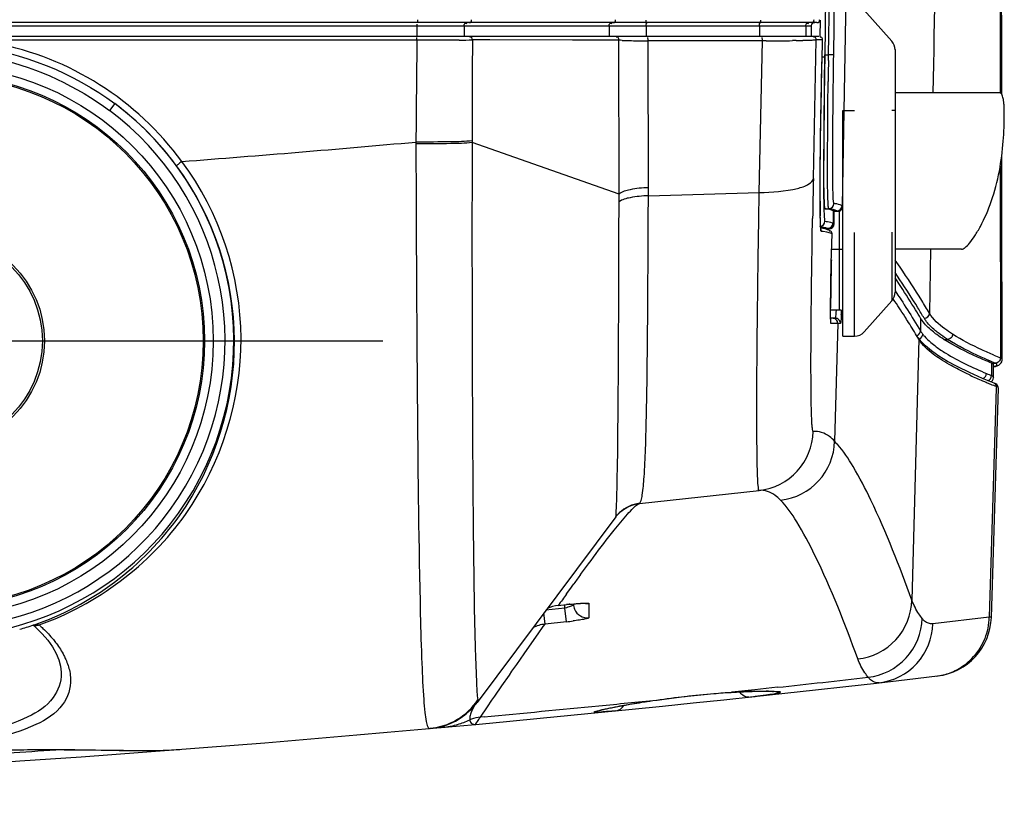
# Model space of a CAD drawing. Header units: millimetres. Extents: x 0 to 1660, y 0 to 1166.
# Tile 32 of 94: x 357 to 414, y 892 to 938. Entities that reach past the tile are written whole.
import ezdxf

# ---------------------------------------------------------------- set-up
doc = ezdxf.new("R2010")
doc.units = ezdxf.units.MM
doc.header["$LTSCALE"] = 65.395
doc.linetypes.add('CENTER', pattern=[0.6, 0.375, -0.075, 0.075, -0.075])
doc.layers.get('0').update_dxf_attribs({"linetype": 'CONTINUOUS'})
doc.layers.add('SUPERFICI', color=7, linetype='CONTINUOUS')

msp = doc.modelspace()

# ---------------------------------------------------------------- linework, layer by layer
at = {"color": 9, "linetype": 'Continuous'}
for p, q in [((407.134, 936.384), (405.547, 938.169)), ((354.317, 937.256), (378.861, 937.256)), ((378.861, 937.256), (379.816, 937.256)), ((379.816, 937.256), (379.816, 936.656)), ((379.816, 937.256), (402.511, 937.256)), ((382.533, 937.256), (382.533, 936.656)), ((390.869, 937.256), (390.869, 936.656)), ((393.012, 937.256), (393.012, 936.656)), ((399.529, 937.256), (399.529, 936.656)), ((402.189, 937.256), (402.189, 936.656)), ((402.511, 937.256), (402.511, 937.257)), ((381.09, 936.449), (354.323, 936.449)), ((381.598, 936.449), (381.09, 936.449)), ((381.932, 936.45), (381.598, 936.449)), ((382.252, 936.45), (381.932, 936.45)), ((384.008, 936.451), (383.009, 936.452)), ((388.765, 936.443), (384.008, 936.451)), ((389.67, 936.442), (388.765, 936.443)), ((391.434, 936.44), (389.67, 936.442)), ((391.445, 927.597), (391.434, 936.44)), ((393.132, 927.961), (393.112, 936.405)), ((399.694, 936.405), (393.112, 936.405)), ((399.511, 927.678), (399.694, 936.405)), ((399.902, 936.405), (399.694, 936.405)), ((401.632, 936.415), (401.422, 936.413)), ((402.625, 928.487), (402.792, 936.451)), ((403.146, 936.451), (402.792, 936.451)), ((403.145, 936.187), (403.145, 936.188)), ((403.124, 935.282), (403.124, 935.283)), ((362.439, 932.793), (362.14, 932.392)), ((404.323, 932.392), (404.986, 932.392)), ((379.761, 930.586), (379.761, 930.478)), ((382.992, 930.658), (382.992, 930.561)), ((391.445, 927.597), (382.992, 930.561)), ((393.133, 927.496), (399.511, 927.678)), ((403.98, 926.63), (403.973, 926.633)), ((404.034, 926.605), (403.98, 926.63)), ((404.123, 920.926), (404.123, 926.605)), ((402.56, 925.092), (402.58, 926.197)), ((403.191, 925.437), (403.083, 925.447)), ((403.514, 925.595), (403.521, 925.591)), ((403.809, 925.889), (403.816, 925.886)), ((403.4, 925.399), (403.191, 925.437)), ((403.601, 925.34), (403.4, 925.399)), ((403.697, 925.303), (403.601, 925.34)), ((403.697, 925.303), (403.697, 925.303)), ((404.986, 919.421), (404.986, 925.392)), ((407.134, 925.402), (407.134, 921.458)), ((404.123, 924.409), (403.674, 924.409)), ((403.659, 923.816), (403.659, 923.816)), ((407.61, 923.39), (407.323, 923.799)), ((407.598, 922.671), (407.323, 923.076)), ((407.237, 921.54), (407.211, 921.578)), ((407.322, 922.037), (407.429, 921.878)), ((408.406, 920.35), (408.781, 919.734)), ((404.18, 920.148), (403.637, 920.148)), ((404.025, 920.148), (403.848, 913.388)), ((408.687, 919.252), (408.294, 904.242)), ((408.687, 919.252), (408.63, 919.346)), ((413.147, 916.442), (412.744, 903.267)), ((413.15, 916.531), (413.147, 916.442)), ((391.385, 914.158), (391.39, 914.706)), ((403.981, 913.245), (403.848, 913.388)), ((404.007, 913.215), (403.981, 913.245)), ((388.331, 903.787), (388.328, 903.985)), ((388.415, 903.994), (388.415, 903.993)), ((389.716, 904.06), (389.716, 903.236)), ((387.187, 902.871), (387.115, 903.52)), ((388.331, 903.787), (387.241, 903.666)), ((388.418, 903.007), (388.331, 903.787)), ((357.763, 902.814), (357.757, 902.812)), ((387.085, 902.727), (387.187, 902.871)), ((388.418, 903.007), (387.187, 902.871)), ((412.744, 903.267), (409.496, 902.889)), ((386.429, 901.796), (386.793, 902.313)), ((386.793, 902.313), (387.085, 902.727)), ((385.981, 901.157), (386.429, 901.796)), ((385.562, 900.556), (385.981, 901.157)), ((385.285, 900.159), (385.562, 900.556)), ((385.136, 899.945), (385.285, 900.159)), ((384.711, 899.333), (385.136, 899.945)), ((384.292, 898.728), (384.711, 899.333)), ((397.94, 898.957), (397.892, 898.949)), ((399.251, 899.097), (397.94, 898.957)), ((400.56, 899.238), (399.251, 899.097)), ((383.877, 898.126), (384.135, 898.5)), ((384.135, 898.5), (384.292, 898.728)), ((393.604, 898.508), (393.635, 898.508)), ((383.467, 897.53), (383.877, 898.126)), ((383.683, 897.55), (383.467, 897.53))]:
    msp.add_line(p, q, dxfattribs=at)
at = {"color": 7, "linetype": 'Continuous'}
for p, q in [((402.827, 937.456), (327.176, 937.456)), ((402.512, 936.656), (402.511, 937.257)), ((402.946, 936.656), (327.185, 936.656)), ((403.114, 934.877), (403.145, 936.188)), ((407.323, 935.911), (407.323, 921.956)), ((403.098, 934.16), (403.114, 934.877)), ((403.083, 933.462), (403.098, 934.16)), ((403.07, 932.787), (403.083, 933.462)), ((413.318, 933.42), (407.323, 933.42)), ((403.058, 932.136), (403.07, 932.787)), ((404.323, 919.421), (404.323, 932.392)), ((403.048, 931.512), (403.058, 932.136)), ((403.038, 930.915), (403.048, 931.512)), ((403.031, 930.348), (403.038, 930.915)), ((403.024, 929.811), (403.031, 930.348)), ((403.019, 929.306), (403.024, 929.811)), ((403.015, 928.833), (403.019, 929.306)), ((403.011, 928.085), (403.012, 928.393)), ((403.012, 928.393), (403.015, 928.833)), ((403.011, 927.796), (403.011, 928.085)), ((403.011, 927.525), (403.011, 927.796)), ((403.011, 927.272), (403.011, 927.525)), ((403.012, 927.114), (403.011, 927.272)), ((403.014, 926.892), (403.012, 927.114)), ((403.016, 926.688), (403.014, 926.892)), ((403.018, 926.501), (403.016, 926.688)), ((403.774, 926.63), (403.767, 926.633)), ((403.816, 925.886), (403.829, 926.605)), ((403.829, 926.605), (404.034, 926.605)), ((403.021, 926.332), (403.018, 926.501)), ((403.025, 926.181), (403.021, 926.332)), ((403.028, 926.047), (403.025, 926.181)), ((403.031, 925.968), (403.028, 926.047)), ((403.034, 925.896), (403.031, 925.968)), ((403.037, 925.832), (403.034, 925.896)), ((403.04, 925.774), (403.037, 925.832)), ((403.043, 925.723), (403.04, 925.774)), ((403.044, 925.699), (403.043, 925.723)), ((403.046, 925.678), (403.044, 925.699)), ((403.047, 925.657), (403.046, 925.678)), ((403.049, 925.638), (403.047, 925.657)), ((403.05, 925.621), (403.049, 925.638)), ((403.114, 925.626), (403.049, 925.636)), ((403.052, 925.605), (403.05, 925.621)), ((403.053, 925.59), (403.052, 925.605)), ((403.055, 925.577), (403.053, 925.59)), ((403.056, 925.565), (403.055, 925.577)), ((403.058, 925.555), (403.056, 925.565)), ((403.059, 925.546), (403.058, 925.555)), ((403.06, 925.539), (403.059, 925.546)), ((403.061, 925.533), (403.06, 925.539)), ((403.062, 925.53), (403.061, 925.533)), ((403.062, 925.529), (403.062, 925.53)), ((403.195, 925.61), (403.114, 925.626)), ((403.275, 925.591), (403.195, 925.61)), ((403.356, 925.569), (403.275, 925.591)), ((403.337, 925.588), (403.521, 925.591)), ((403.436, 925.544), (403.356, 925.569)), ((403.517, 925.515), (403.436, 925.544)), ((403.573, 925.493), (403.517, 925.515)), ((403.654, 923.625), (403.697, 925.303)), ((411.142, 924.42), (407.323, 924.42)), ((403.636, 922.82), (403.645, 923.213)), ((403.645, 923.213), (403.654, 923.625)), ((403.629, 922.45), (403.636, 922.82)), ((407.657, 922.272), (407.32, 922.778)), ((403.619, 921.79), (403.624, 922.106)), ((403.624, 922.106), (403.629, 922.45)), ((403.613, 921.127), (403.616, 921.502)), ((403.616, 921.502), (403.619, 921.79)), ((403.613, 920.915), (403.613, 921.127)), ((404.123, 920.926), (403.613, 920.926)), ((403.613, 920.732), (403.613, 920.915)), ((407.134, 921.458), (405.547, 919.672)), ((403.614, 920.615), (403.613, 920.732)), ((403.615, 920.513), (403.614, 920.615)), ((403.616, 920.453), (403.615, 920.513)), ((403.88, 920.456), (403.616, 920.456)), ((403.618, 920.401), (403.616, 920.453)), ((403.619, 920.355), (403.618, 920.401)), ((403.62, 920.316), (403.619, 920.355)), ((403.621, 920.298), (403.62, 920.316)), ((403.622, 920.283), (403.621, 920.298)), ((403.623, 920.269), (403.622, 920.283)), ((403.624, 920.256), (403.623, 920.269)), ((403.624, 920.246), (403.624, 920.256)), ((403.625, 920.237), (403.624, 920.246)), ((403.626, 920.23), (403.625, 920.237)), ((403.626, 920.226), (403.626, 920.23)), ((403.626, 920.224), (403.626, 920.226)), ((404.323, 919.421), (404.986, 919.421)), ((408.811, 919.144), (408.719, 919.274)), ((409.069, 918.869), (408.811, 919.144)), ((409.41, 918.581), (409.069, 918.869)), ((409.833, 918.282), (409.41, 918.581)), ((410.339, 917.973), (409.833, 918.282)), ((410.929, 917.655), (410.339, 917.973)), ((411.602, 917.329), (410.929, 917.655)), ((412.36, 916.995), (411.602, 917.329)), ((413.026, 916.722), (412.36, 916.995)), ((412.86, 903.26), (413.266, 916.438)), ((413.027, 916.722), (413.026, 916.722)), ((413.065, 916.705), (413.027, 916.722)), ((413.116, 916.679), (413.065, 916.705)), ((413.167, 916.643), (413.116, 916.679)), ((413.217, 916.591), (413.167, 916.643)), ((413.254, 916.519), (413.217, 916.591)), ((413.266, 916.438), (413.254, 916.519)), ((392.613, 909.798), (399.499, 910.558)), ((391.896, 909.577), (392.012, 909.634)), ((392.012, 909.634), (392.135, 909.684)), ((392.135, 909.684), (392.264, 909.727)), ((392.264, 909.727), (392.401, 909.763)), ((392.401, 909.763), (392.54, 909.788)), ((392.54, 909.788), (392.613, 909.798)), ((392.611, 909.797), (392.613, 909.798)), ((391.262, 909.041), (383.277, 898.366)), ((391.262, 909.041), (391.307, 909.099)), ((391.307, 909.099), (391.35, 909.15)), ((391.349, 909.149), (391.362, 909.164)), ((391.362, 909.164), (391.375, 909.178)), ((391.375, 909.178), (391.392, 909.196)), ((391.392, 909.196), (391.417, 909.221)), ((391.417, 909.221), (391.451, 909.255)), ((391.451, 909.255), (391.494, 909.295)), ((391.494, 909.295), (391.548, 909.342)), ((391.548, 909.342), (391.617, 909.397)), ((391.617, 909.397), (391.699, 909.457)), ((391.699, 909.457), (391.792, 909.518)), ((391.792, 909.518), (391.896, 909.577)), ((391.929, 909.191), (392.016, 909.287)), ((388.614, 904.868), (388.851, 905.195)), ((388.423, 904.603), (388.614, 904.868)), ((387.949, 903.943), (388.415, 903.994)), ((388.415, 903.993), (388.568, 904.009)), ((388.568, 904.009), (388.665, 904.019)), ((388.665, 904.019), (388.758, 904.028)), ((388.758, 904.028), (388.849, 904.036)), ((388.828, 904.035), (388.828, 904.015)), ((388.849, 904.036), (388.935, 904.044)), ((388.935, 904.044), (389.016, 904.05)), ((389.016, 904.05), (389.093, 904.056)), ((389.093, 904.056), (389.165, 904.061)), ((389.165, 904.061), (389.231, 904.065)), ((389.231, 904.065), (389.291, 904.068)), ((389.291, 904.068), (389.345, 904.071)), ((389.345, 904.071), (389.392, 904.072)), ((389.392, 904.072), (389.432, 904.073)), ((389.432, 904.073), (389.465, 904.074)), ((389.465, 904.074), (389.487, 904.073)), ((389.487, 904.073), (389.501, 904.073)), ((389.501, 904.073), (389.504, 904.073)), ((357.724, 902.83), (357.894, 902.68)), ((357.753, 902.811), (357.763, 902.814)), ((357.763, 902.814), (357.768, 902.815)), ((357.768, 902.815), (357.769, 902.815)), ((357.894, 902.68), (358.258, 902.32)), ((358.258, 902.32), (358.579, 901.945)), ((358.579, 901.945), (358.851, 901.562)), ((358.851, 901.562), (359.066, 901.182)), ((359.066, 901.182), (359.223, 900.811)), ((359.223, 900.811), (359.321, 900.453)), ((359.321, 900.453), (359.361, 900.113)), ((359.361, 900.113), (359.362, 900.047)), ((359.362, 900.052), (359.362, 900.049)), ((395.767, 898.769), (396.338, 898.826)), ((396.338, 898.826), (396.896, 898.876)), ((396.896, 898.876), (397.434, 898.918)), ((397.434, 898.918), (397.892, 898.949)), ((397.892, 898.949), (398.053, 898.959)), ((398.053, 898.959), (398.196, 898.967)), ((398.196, 898.967), (398.337, 898.975)), ((398.337, 898.975), (398.474, 898.982)), ((398.474, 898.982), (398.608, 898.988)), ((398.608, 898.988), (398.739, 898.994)), ((398.739, 898.994), (398.865, 898.999)), ((398.865, 898.999), (398.988, 899.003)), ((398.988, 899.003), (399.106, 899.007)), ((399.106, 899.007), (399.219, 899.01)), ((399.219, 899.01), (399.328, 899.013)), ((399.328, 899.013), (399.432, 899.015)), ((399.432, 899.015), (399.532, 899.016)), ((399.532, 899.016), (399.626, 899.017)), ((399.626, 899.017), (399.715, 899.018)), ((399.715, 899.018), (399.799, 899.018)), ((399.799, 899.018), (399.878, 899.018)), ((399.878, 899.018), (399.951, 899.017)), ((399.951, 899.017), (400.018, 899.016)), ((400.018, 899.016), (400.08, 899.014)), ((400.08, 899.014), (400.137, 899.013)), ((400.137, 899.013), (400.187, 899.011)), ((400.187, 899.011), (400.232, 899.009)), ((400.232, 899.009), (400.271, 899.006)), ((400.271, 899.006), (400.304, 899.004)), ((400.304, 899.004), (400.33, 899.002)), ((400.33, 899.002), (400.333, 899.002)), ((383.191, 898.256), (383.278, 898.368)), ((391.822, 898.22), (392.069, 898.264)), ((392.069, 898.264), (392.334, 898.308)), ((392.334, 898.308), (392.472, 898.331)), ((392.472, 898.331), (392.615, 898.354)), ((392.615, 898.354), (392.762, 898.378)), ((392.762, 898.378), (392.912, 898.401)), ((392.912, 898.401), (393.067, 898.425)), ((393.067, 898.425), (393.224, 898.448)), ((393.224, 898.448), (393.386, 898.472)), ((393.386, 898.472), (393.635, 898.508)), ((393.635, 898.508), (394.05, 898.565)), ((394.05, 898.565), (394.616, 898.638)), ((394.616, 898.638), (395.191, 898.706)), ((395.191, 898.706), (395.767, 898.769)), ((382.359, 897.495), (382.661, 897.72)), ((382.661, 897.72), (382.94, 897.975)), ((382.924, 897.746), (382.906, 897.692)), ((382.94, 897.975), (383.191, 898.256)), ((390.315, 897.906), (390.318, 897.907)), ((390.318, 897.907), (390.326, 897.91)), ((390.326, 897.91), (390.342, 897.915)), ((390.342, 897.915), (390.364, 897.921)), ((390.364, 897.921), (390.391, 897.928)), ((390.391, 897.928), (390.423, 897.936)), ((390.423, 897.936), (390.461, 897.946)), ((390.461, 897.946), (390.503, 897.956)), ((390.503, 897.956), (390.551, 897.968)), ((390.551, 897.968), (390.603, 897.98)), ((390.603, 897.98), (390.66, 897.993)), ((390.66, 897.993), (390.721, 898.006)), ((390.721, 898.006), (390.858, 898.036)), ((390.858, 898.036), (391.014, 898.068)), ((391.014, 898.068), (391.188, 898.103)), ((391.188, 898.103), (391.381, 898.14)), ((391.381, 898.14), (391.592, 898.179)), ((391.592, 898.179), (391.822, 898.22)), ((381.339, 897.014), (381.695, 897.14)), ((381.695, 897.14), (382.036, 897.301)), ((382.036, 897.301), (382.359, 897.495)), ((380.001, 896.819), (379.998, 896.818)), ((380.006, 896.819), (380.005, 896.819)), ((380.6, 896.872), (380.553, 896.868)), ((380.6, 896.872), (380.973, 896.925)), ((380.973, 896.925), (381.339, 897.014)), ((356.021, 895.623), (357.216, 895.646)), ((357.216, 895.646), (358.386, 895.655)), ((358.386, 895.655), (359.525, 895.653)), ((359.525, 895.653), (360.625, 895.643)), ((360.625, 895.643), (362.684, 895.615)), ((362.684, 895.615), (363.631, 895.606)), ((363.631, 895.606), (364.518, 895.608)), ((364.518, 895.608), (365.34, 895.626)), ((365.34, 895.626), (366.118, 895.666)), ((366.117, 895.666), (366.187, 895.671))]:
    msp.add_line(p, q, dxfattribs=at)
at = {"color": 9, "linetype": 'Continuous'}
for radius in [15.829, 15.329]:
    msp.add_circle((352.273, 919.156), radius, dxfattribs=at)
at = {"color": 7, "linetype": 'Continuous'}
for radius in [15.25, 6.123, 6]:
    msp.add_circle((352.273, 919.156), radius, dxfattribs=at)
at = {"color": 9, "linetype": 'Continuous'}
for centre, radius, start, end in [((385.433, 937.255), 5.617, 178.9475, 179.9926), ((352.27, 919.162), 17.409, 36.2926, 79.1739), ((2121.816, 916.832), 1742.109, 179.354806, 179.547662), ((382.146, 1088.1), 151.65, 270.04029, 270.32632), ((3197.783, 925.059), 2814.797, 179.768083, 179.886038), ((392.307, 952.842), 16.427, 267.6499, 268.37), ((392.799, 970.242), 33.834, 268.3744, 269.1169), ((393.121, 988.596), 52.191, 269.074, 269.2745), ((393.307, 1004.09), 67.685, 269.28325, 269.83491), ((399.635, 1141.475), 205.071, 270.07449, 270.31701), ((399.96, 1084.145), 147.739, 270.31412, 270.5671), ((400.731, 1013.031), 76.621, 270.67326, 270.96672), ((352.273, 919.156), 17.009, 170.026, 53.2964), ((352.273, 919.156), 16.509, 170.026, 53.2821), ((352.216, 919.078), 17.105, 36.3431, 53.2992), ((282.344, 2020.47), 1094.23, 274.400519, 275.107713), ((352.471, 919.193), 17.229, 0.3181, 36.6039), ((352.148, 919.052), 17.176, 0.3467, 36.2774), ((1259.593, 910.459), 857.158, 178.794872, 178.947999), ((319.635, 927.719), 73.498, 359.82592, 0.18881), ((-2408.987, 932.065), 2800.436, 359.700983, 359.899295), ((320.556, 927.276), 70.889, 359.89227, 0.25936), ((474.436, 927.497), 71.425, 180.25358, 180.61452), ((447.939, 927.206), 44.926, 180.6066, 181.099), ((403.452, 925.021), 2.076, 65.1893, 66.7247), ((402.645, 923.724), 2.062, 65.0675, 66.7231), ((402.931, 924), 2.084, 65.0757, 66.7162), ((588.486, 919.089), 184.887, 178.53498, 178.84279), ((517.089, 920.403), 113.478, 178.77831, 179.53928), ((465.388, 920.846), 61.775, 179.56449, 179.82409), ((403.725, 920.156), 0.3, 358.4764, 90.0127), ((359.523, 889.847), 57.286, 30.9934, 32.0114), ((-188.031, 920.548), 579.45, 359.422344, 359.693673), ((422.099, 939.645), 24.783, 245.0501, 246.8628), ((423.837, 943.664), 29.161, 246.8254, 247.2435), ((424.67, 945.65), 31.315, 247.2445, 247.741), ((425.777, 948.359), 34.241, 247.743, 248.3606), ((399.115, 914.036), 3.5, 276.3042, 358.506), ((400.348, 913.481), 3.501, 276.3245, 358.474), ((316.712, 912.371), 74.637, 357.89606, 358.37922), ((392.858, 907.831), 2.004, 134.2847, 138.8402), ((390.799, 882.442), 21.684, 95.7606, 96.3126), ((389.632, 904.876), 0.821, 258.6535, 265.5549), ((389.63, 904.847), 0.791, 265.5133, 276.2143), ((409.185, 903.354), 3.56, 338.4913, 358.5959), ((409.285, 903.31), 3.452, 283.6202, 297.3067), ((289.934, 1920.481), 1027.217, 276.182497, 276.475149), ((409.296, 903.262), 3.403, 276.6902, 283.6272), ((400.459, 858.68), 40.356, 91.9723, 93.5786), ((380.207, 900.601), 3.748, 275.1423, 326.3405), ((382.975, 898.595), 0.379, 323.1854, 325.3026), ((289.766, 1921.688), 1028.436, 275.609241, 275.794891), ((289.704, 1922.368), 1029.118, 275.239555, 275.608953), ((380.81, 901.74), 4.83, 286.2582, 295.0877), ((383.67, 895.556), 1.984, 111.1363, 114.1849), ((383.675, 895.541), 2, 95.9794, 111.0993), ((408.403, 881.083), 29.871, 146.5925, 146.8019), ((380.816, 901.718), 4.806, 275.1781, 277.3942), ((380.815, 901.726), 4.815, 277.3939, 279.6061), ((380.816, 901.723), 4.812, 279.6058, 281.8196), ((380.815, 901.724), 4.813, 281.8216, 286.2489), ((284.401, 1923.997), 1031.049, 273.845192, 274.152058)]:
    msp.add_arc(centre, radius, start, end, dxfattribs=at)
at = {"color": 7, "linetype": 'Continuous'}
for centre, radius, start, end in [((402.939, 924.708), 2.096, 64.8746, 66.5152), ((403.516, 925.891), 0.3, 270.9955, 358.9991), ((406.573, 921.956), 0.75, 318.3665, 360), ((404.123, 920.726), 0.2, 5.8918, 90), ((403.88, 920.156), 0.3, 358.4762, 90.0124), ((373.934, 922.5), 30.354, 356.501, 356.9416), ((404.986, 920.171), 0.75, 270, 318.3665), ((522.306, 808.333), 164.902, 143.80032, 144.02796), ((576.089, 769.461), 231.262, 144.24166, 144.44289), ((388.177, 901.931), 2.024, 96.4538, 115.2589), ((389.615, 904.03), 0.787, 181.0791, 191.8214), ((389.646, 904.036), 0.819, 191.7884, 202.1087), ((389.627, 904.03), 0.799, 202.1774, 276.367), ((352.101, 920.6), 18.665, 285.1197, 287.6572), ((386.308, 922.121), 19.23, 276.2996, 277.4407), ((409.362, 903.368), 3.5, 276.6751, 358.2382), ((282.273, 1989.296), 1096.84, 264.861963, 276.675074), ((380.253, 900.633), 3.78, 312.5103, 323.1476), ((390.177, 980.491), 82.281, 276.09267, 276.34564), ((380.205, 900.705), 3.853, 279.8787, 292.8874), ((380.204, 900.703), 3.851, 292.9067, 297.832), ((383.327, 897.412), 0.472, 180.6692, 185.6518), ((364.802, 914.215), 18.596, 272.3324, 274.0559)]:
    msp.add_arc(centre, radius, start, end, dxfattribs=at)
at = {"color": 9, "linetype": 'Continuous'}
for points, knots in [([(379.859, 937.456), (379.873, 937.456), (379.855, 937.542), (379.868, 937.576), (379.866, 937.616)], [0, 0, 0, 0, 0.252335, 1, 1, 1, 1]), ([(382.533, 937.256), (382.533, 937.273), (382.537, 937.308), (382.546, 937.342), (382.553, 937.359)], [0, 0, 0, 0, 0.481603, 1, 1, 1, 1]), ([(382.553, 937.359), (382.563, 937.384), (382.595, 937.444), (382.663, 937.422), (382.685, 937.405)], [0, 0, 0, 0, 0.495745, 1, 1, 1, 1]), ([(382.81, 937.456), (382.856, 937.456), (382.958, 937.464), (382.975, 937.584), (382.951, 937.616)], [0, 0, 0, 0, 0.532212, 1, 1, 1, 1]), ([(390.869, 937.256), (390.869, 937.273), (390.873, 937.308), (390.882, 937.342), (390.889, 937.359)], [0, 0, 0, 0, 0.481605, 1, 1, 1, 1]), ([(390.889, 937.359), (390.899, 937.384), (390.931, 937.444), (391, 937.422), (391.021, 937.405)], [0, 0, 0, 0, 0.495752, 1, 1, 1, 1]), ([(391.094, 937.456), (391.139, 937.456), (391.242, 937.464), (391.259, 937.584), (391.235, 937.616)], [0, 0, 0, 0, 0.532212, 1, 1, 1, 1]), ([(392.986, 937.456), (392.997, 937.456), (393.001, 937.525), (393.003, 937.558), (393.001, 937.594)], [0, 0, 0, 0, 0.233899, 1, 1, 1, 1]), ([(393.015, 937.359), (393.016, 937.38), (393.008, 937.449), (393.028, 937.411), (393.029, 937.405)], [0, 0, 0, 0, 0.756385, 1, 1, 1, 1]), ([(393.012, 937.256), (393.012, 937.273), (393.013, 937.307), (393.014, 937.341), (393.015, 937.359)], [0, 0, 0, 0, 0.4901, 1, 1, 1, 1]), ([(399.531, 937.359), (399.533, 937.38), (399.525, 937.449), (399.546, 937.412), (399.547, 937.405)], [0, 0, 0, 0, 0.75403, 1, 1, 1, 1]), ([(399.529, 937.256), (399.529, 937.273), (399.53, 937.307), (399.531, 937.341), (399.531, 937.359)], [0, 0, 0, 0, 0.490088, 1, 1, 1, 1]), ([(399.577, 937.456), (399.588, 937.456), (399.594, 937.524), (399.596, 937.558), (399.594, 937.594)], [0, 0, 0, 0, 0.23567, 1, 1, 1, 1]), ([(402.189, 937.256), (402.189, 937.273), (402.193, 937.308), (402.203, 937.342), (402.21, 937.359)], [0, 0, 0, 0, 0.480781, 1, 1, 1, 1]), ([(402.21, 937.359), (402.221, 937.384), (402.255, 937.444), (402.325, 937.423), (402.348, 937.405)], [0, 0, 0, 0, 0.489035, 1, 1, 1, 1]), ([(402.503, 937.456), (402.55, 937.456), (402.655, 937.46), (402.676, 937.582), (402.652, 937.614)], [0, 0, 0, 0, 0.541992, 1, 1, 1, 1]), ([(379.817, 936.449), (379.817, 936.473), (379.819, 936.501), (379.812, 936.63), (379.811, 936.603)], [0, 0, 0, 0, 0.46873, 1, 1, 1, 1]), ([(383.009, 936.452), (383.01, 936.5), (383, 936.571), (382.925, 936.643), (382.876, 936.619), (382.858, 936.604)], [0, 0, 0, 0, 0.523341, 0.740373, 1, 1, 1, 1]), ([(391.434, 936.44), (391.437, 936.49), (391.429, 936.564), (391.354, 936.642), (391.304, 936.616), (391.285, 936.601)], [0, 0, 0, 0, 0.525532, 0.741357, 1, 1, 1, 1]), ([(393.112, 936.405), (393.113, 936.432), (393.117, 936.468), (393.101, 936.628), (393.096, 936.592)], [0, 0, 0, 0, 0.434052, 1, 1, 1, 1]), ([(399.694, 936.405), (399.695, 936.432), (399.699, 936.468), (399.683, 936.628), (399.678, 936.592)], [0, 0, 0, 0, 0.434028, 1, 1, 1, 1]), ([(402.792, 936.451), (402.776, 936.439), (402.7, 936.447), (402.557, 936.429), (402.317, 936.428), (402.131, 936.423), (402.024, 936.421)], [0, 0, 0, 0, 0.076305, 0.271321, 0.581493, 1, 1, 1, 1]), ([(402.792, 936.451), (402.793, 936.499), (402.791, 936.607), (402.666, 936.628), (402.634, 936.603)], [0, 0, 0, 0, 0.544661, 1, 1, 1, 1]), ([(337.67, 927.256), (338.777, 929.327), (341.941, 933.04), (348.597, 935.979), (355.857, 935.854), (360.258, 933.794), (362.143, 932.389)], [0, 0, 0, 0, 0.249818, 0.499763, 0.749836, 1, 1, 1, 1]), ([(403.012, 927.18), (403.009, 927.695), (403.019, 930.396), (403.072, 933.097), (403.124, 935.282)], [0, 0, 0, 0, 0.19056, 1, 1, 1, 1]), ([(407.323, 932.404), (407.323, 932.4), (407.297, 932.408), (407.27, 932.399), (407.206, 932.404), (407.161, 932.402), (407.134, 932.402)], [0, 0, 0, 0, 0.065259, 0.258485, 0.573707, 1, 1, 1, 1]), ([(382.992, 930.658), (382.59, 930.608), (381.51, 930.595), (380.433, 930.581), (379.761, 930.586)], [0, 0, 0, 0, 0.375967, 1, 1, 1, 1]), ([(382.992, 930.561), (382.59, 930.507), (381.51, 930.491), (380.434, 930.474), (379.761, 930.478)], [0, 0, 0, 0, 0.375985, 1, 1, 1, 1]), ([(382.992, 930.561), (382.983, 926.537), (382.985, 920.703), (383.017, 913.28), (383.05, 908.567), (383.103, 904.67), (383.15, 901.707), (383.242, 899.768), (383.27, 898.815), (383.327, 898.523)], [0, 0, 0, 0, 0.37674, 0.546207, 0.69496, 0.817929, 0.911184, 0.97219, 1, 1, 1, 1]), ([(379.761, 930.478), (379.773, 925.414), (379.827, 916.4), (379.92, 907.386), (380.015, 903.436)], [0, 0, 0, 0, 0.561726, 1, 1, 1, 1]), ([(366.302, 929.465), (366.228, 929.41), (366.117, 929.338), (366.039, 929.252), (365.991, 929.226), (365.994, 929.215)], [0, 0, 0, 0, 0.699716, 0.917016, 1, 1, 1, 1]), ([(399.511, 927.678), (400.246, 927.685), (401.245, 927.773), (402.278, 928.077), (402.612, 928.354), (402.625, 928.487)], [0, 0, 0, 0, 0.66414, 0.879557, 1, 1, 1, 1]), ([(393.132, 927.961), (392.78, 927.95), (392.214, 927.887), (391.621, 927.742), (391.445, 927.597)], [0, 0, 0, 0, 0.60704, 1, 1, 1, 1]), ([(393.133, 927.496), (392.781, 927.487), (392.215, 927.428), (391.622, 927.286), (391.445, 927.143)], [0, 0, 0, 0, 0.607255, 1, 1, 1, 1]), ([(392.637, 909.82), (392.677, 909.864), (392.731, 910.026), (392.831, 910.526), (392.905, 911.522), (392.983, 913.11), (393.032, 915.216), (393.073, 917.779), (393.108, 921.924), (393.125, 925.208), (393.133, 927.496)], [0, 0, 0, 0, 0.010024, 0.027784, 0.087275, 0.177976, 0.29777, 0.443767, 0.612341, 1, 1, 1, 1]), ([(399.499, 910.558), (399.473, 910.555), (399.468, 910.715), (399.432, 910.89), (399.42, 911.302), (399.4, 911.819), (399.388, 912.501), (399.374, 913.681), (399.37, 915.484), (399.381, 917.998), (399.409, 920.932), (399.452, 924.205), (399.49, 926.492), (399.511, 927.678)], [0, 0, 0, 0, 0.004661, 0.018083, 0.040393, 0.071464, 0.1111, 0.159039, 0.278485, 0.426609, 0.599412, 0.792292, 1, 1, 1, 1]), ([(403.036, 925.837), (403.034, 925.873), (403.027, 926.042), (403.023, 926.211), (403.021, 926.344)], [0, 0, 0, 0, 0.21256, 1, 1, 1, 1]), ([(403.083, 925.447), (403.049, 925.449), (403.071, 925.65), (403.04, 925.74), (403.036, 925.837)], [0, 0, 0, 0, 0.2595, 1, 1, 1, 1]), ([(403.083, 925.447), (403.083, 925.464), (403.08, 925.498), (403.071, 925.532), (403.065, 925.548)], [0, 0, 0, 0, 0.479501, 1, 1, 1, 1]), ([(402.613, 913.945), (402.596, 913.943), (402.58, 914.038), (402.559, 914.154), (402.541, 914.409), (402.516, 914.905), (402.497, 915.773), (402.485, 917.062), (402.486, 918.682), (402.499, 920.595), (402.523, 922.765), (402.547, 924.292), (402.56, 925.092)], [0, 0, 0, 0, 0.004701, 0.017641, 0.039123, 0.069103, 0.153946, 0.270539, 0.416601, 0.589237, 0.784983, 1, 1, 1, 1]), ([(404.323, 924.408), (404.323, 924.409), (404.315, 924.406), (404.307, 924.409), (404.287, 924.408), (404.252, 924.409), (404.196, 924.409), (404.149, 924.409), (404.123, 924.409)], [0, 0, 0, 0, 0.019294, 0.076147, 0.168638, 0.292918, 0.617331, 1, 1, 1, 1]), ([(409.3, 920.748), (409.153, 920.991), (408.609, 921.884), (408.042, 922.763), (407.61, 923.39)], [0, 0, 0, 0, 0.271658, 1, 1, 1, 1]), ([(408.999, 920.453), (408.879, 920.654), (408.424, 921.401), (407.955, 922.139), (407.598, 922.671)], [0, 0, 0, 0, 0.267401, 1, 1, 1, 1]), ([(408.099, 920.214), (408.025, 920.33), (407.744, 920.776), (407.455, 921.217), (407.237, 921.54)], [0, 0, 0, 0, 0.261447, 1, 1, 1, 1]), ([(407.429, 921.878), (407.508, 921.759), (407.841, 921.254), (408.164, 920.742), (408.406, 920.35)], [0, 0, 0, 0, 0.237501, 1, 1, 1, 1]), ([(403.616, 920.458), (403.615, 920.498), (403.612, 920.69), (403.612, 920.883), (403.613, 921.036)], [0, 0, 0, 0, 0.205262, 1, 1, 1, 1]), ([(403.931, 920.916), (403.927, 920.85), (403.917, 920.739), (403.909, 920.584), (403.89, 920.516), (403.891, 920.456), (403.88, 920.456)], [0, 0, 0, 0, 0.429606, 0.742203, 0.932656, 1, 1, 1, 1]), ([(403.637, 920.148), (403.611, 920.147), (403.645, 920.316), (403.617, 920.381), (403.616, 920.458)], [0, 0, 0, 0, 0.254944, 1, 1, 1, 1]), ([(358.082, 902.825), (361.399, 903.997), (367.468, 908.515), (369.719, 915.756), (369.7, 919.289)], [0, 0, 0, 0, 0.49889, 1, 1, 1, 1]), ([(408.687, 919.252), (408.687, 919.269), (408.684, 919.304), (408.675, 919.339), (408.668, 919.356)], [0, 0, 0, 0, 0.480199, 1, 1, 1, 1]), ([(409.936, 918.1), (409.792, 918.194), (409.328, 918.518), (408.89, 918.911), (408.687, 919.252)], [0, 0, 0, 0, 0.302752, 1, 1, 1, 1]), ([(357.763, 902.814), (361.072, 903.945), (367.131, 908.439), (369.345, 915.644), (369.323, 919.156)], [0, 0, 0, 0, 0.498926, 1, 1, 1, 1]), ([(411.645, 917.175), (411.534, 917.227), (411.124, 917.422), (410.721, 917.632), (410.433, 917.797)], [0, 0, 0, 0, 0.2687, 1, 1, 1, 1]), ([(413.266, 916.438), (413.267, 916.47), (413.21, 916.505), (413.168, 916.524), (413.15, 916.531)], [0, 0, 0, 0, 0.629269, 1, 1, 1, 1]), ([(391.319, 910.26), (391.326, 910.506), (391.36, 911.805), (391.374, 913.105), (391.385, 914.158)], [0, 0, 0, 0, 0.189679, 1, 1, 1, 1]), ([(403.848, 913.388), (403.753, 913.486), (403.418, 913.796), (402.936, 913.981), (402.613, 913.945)], [0, 0, 0, 0, 0.295089, 1, 1, 1, 1]), ([(408.294, 904.242), (407.578, 906.188), (406.563, 908.806), (405.046, 911.766), (404.353, 912.819), (404.007, 913.215)], [0, 0, 0, 0, 0.623417, 0.841768, 1, 1, 1, 1]), ([(400.734, 910.002), (400.639, 910.099), (400.304, 910.409), (399.822, 910.593), (399.499, 910.558)], [0, 0, 0, 0, 0.294998, 1, 1, 1, 1]), ([(391.262, 909.041), (391.293, 909.084), (391.257, 909.302), (391.293, 909.486), (391.299, 909.631)], [0, 0, 0, 0, 0.265547, 1, 1, 1, 1]), ([(392.613, 909.798), (392.616, 909.798), (392.624, 909.808), (392.632, 909.815), (392.637, 909.82)], [0, 0, 0, 0, 0.287436, 1, 1, 1, 1]), ([(405.181, 900.867), (404.439, 902.883), (403.392, 905.581), (401.812, 908.591), (401.095, 909.631), (400.734, 910.002)], [0, 0, 0, 0, 0.631809, 0.847856, 1, 1, 1, 1]), ([(388.828, 904.015), (388.829, 903.955), (388.589, 903.88), (388.451, 903.818), (388.331, 903.787)], [0, 0, 0, 0, 0.328803, 1, 1, 1, 1]), ([(388.622, 904.016), (388.778, 904.032), (388.98, 904.05), (389.182, 904.064), (389.228, 904.067)], [0, 0, 0, 0, 0.773504, 1, 1, 1, 1]), ([(389.508, 904.079), (389.533, 904.08), (389.599, 904.078), (389.671, 904.085), (389.709, 904.067)], [0, 0, 0, 0, 0.372672, 1, 1, 1, 1]), ([(389.709, 904.067), (389.711, 904.066), (389.714, 904.065), (389.716, 904.061), (389.716, 904.06)], [0, 0, 0, 0, 0.596452, 1, 1, 1, 1]), ([(405.181, 900.867), (405.994, 900.958), (407.604, 901.756), (408.271, 903.426), (408.294, 904.242)], [0, 0, 0, 0, 0.500488, 1, 1, 1, 1]), ([(408.883, 903.19), (408.818, 903.276), (408.586, 903.604), (408.395, 903.965), (408.294, 904.242)], [0, 0, 0, 0, 0.267301, 1, 1, 1, 1]), ([(380.015, 903.436), (380.038, 902.491), (380.082, 900.857), (380.173, 898.97), (380.259, 897.87), (380.341, 897.332), (380.392, 897.035), (380.496, 896.863), (380.543, 896.867)], [0, 0, 0, 0, 0.427356, 0.73974, 0.850427, 0.930032, 0.978718, 1, 1, 1, 1]), ([(358.084, 902.823), (358.051, 902.807), (357.938, 902.763), (357.791, 902.774), (357.724, 902.83)], [0, 0, 0, 0, 0.290284, 1, 1, 1, 1]), ([(358.082, 902.825), (358.159, 902.758), (358.452, 902.494), (358.722, 902.207), (358.906, 901.981)], [0, 0, 0, 0, 0.260414, 1, 1, 1, 1]), ([(405.775, 899.816), (406.586, 899.91), (408.191, 900.71), (408.857, 902.375), (408.883, 903.19)], [0, 0, 0, 0, 0.500295, 1, 1, 1, 1]), ([(406.406, 899.503), (407.216, 899.595), (408.822, 900.4), (409.475, 902.072), (409.496, 902.889)], [0, 0, 0, 0, 0.499405, 1, 1, 1, 1]), ([(409.496, 902.889), (409.33, 902.87), (409.075, 902.959), (408.923, 903.137), (408.883, 903.19)], [0, 0, 0, 0, 0.715807, 1, 1, 1, 1]), ([(412.86, 903.26), (412.86, 903.27), (412.798, 903.259), (412.773, 903.267), (412.744, 903.267)], [0, 0, 0, 0, 0.252671, 1, 1, 1, 1]), ([(358.906, 901.981), (358.966, 901.907), (359.189, 901.621), (359.385, 901.313), (359.508, 901.076)], [0, 0, 0, 0, 0.262378, 1, 1, 1, 1]), ([(359.508, 901.076), (359.548, 900.998), (359.691, 900.701), (359.797, 900.384), (359.845, 900.145)], [0, 0, 0, 0, 0.262734, 1, 1, 1, 1]), ([(405.775, 899.816), (405.71, 899.902), (405.476, 900.23), (405.283, 900.59), (405.181, 900.867)], [0, 0, 0, 0, 0.267546, 1, 1, 1, 1]), ([(359.362, 900.047), (359.361, 899.553), (358.958, 898.425), (357.282, 897.343), (354.993, 896.681), (353.229, 896.447), (352.273, 896.374)], [0, 0, 0, 0, 0.171893, 0.383653, 0.666552, 1, 1, 1, 1]), ([(359.899, 899.705), (359.917, 899.195), (359.512, 898), (357.714, 896.887), (355.254, 896.206), (353.345, 895.966), (352.308, 895.893)], [0, 0, 0, 0, 0.166613, 0.375483, 0.660522, 1, 1, 1, 1]), ([(406.406, 899.503), (406.235, 899.484), (405.973, 899.577), (405.817, 899.761), (405.775, 899.816)], [0, 0, 0, 0, 0.714606, 1, 1, 1, 1]), ([(393.604, 898.508), (394.701, 898.663), (396.146, 898.826), (397.594, 898.936), (397.94, 898.957)], [0, 0, 0, 0, 0.76203, 1, 1, 1, 1]), ([(398.91, 898.675), (398.761, 898.659), (398.539, 898.764), (398.406, 898.925), (398.371, 898.975)], [0, 0, 0, 0, 0.711943, 1, 1, 1, 1]), ([(399.07, 899.012), (399.304, 899.02), (399.7, 899.025), (400.255, 899.034), (400.506, 898.992), (400.726, 898.995), (400.726, 898.956)], [0, 0, 0, 0, 0.422549, 0.736496, 0.930473, 1, 1, 1, 1]), ([(391.372, 898.144), (391.533, 898.174), (392.275, 898.308), (393.02, 898.425), (393.604, 898.508)], [0, 0, 0, 0, 0.216513, 1, 1, 1, 1]), ([(390.012, 897.815), (390.013, 897.849), (390.188, 897.869), (390.4, 897.956), (390.852, 898.038), (391.179, 898.107), (391.372, 898.144)], [0, 0, 0, 0, 0.072348, 0.26759, 0.580371, 1, 1, 1, 1]), ([(382.858, 897.366), (382.859, 897.337), (382.872, 897.237), (382.953, 897.148), (383.021, 897.125)], [0, 0, 0, 0, 0.290322, 1, 1, 1, 1]), ([(383.021, 897.125), (383.038, 897.12), (383.077, 897.111), (383.116, 897.108), (383.137, 897.107)], [0, 0, 0, 0, 0.473823, 1, 1, 1, 1]), ([(383.206, 897.11), (383.176, 897.107), (383.349, 897.3), (383.353, 897.357), (383.407, 897.439)], [0, 0, 0, 0, 0.237654, 1, 1, 1, 1]), ([(383.137, 897.107), (383.148, 897.107), (383.171, 897.107), (383.194, 897.109), (383.206, 897.11)], [0, 0, 0, 0, 0.486012, 1, 1, 1, 1])]:
    msp.add_open_spline(points, degree=3, knots=knots, dxfattribs=at)
at = {"color": 7, "linetype": 'Continuous'}
for points, knots in [([(402.511, 937.256), (402.511, 937.275), (402.516, 937.314), (402.533, 937.35), (402.543, 937.366)], [0, 0, 0, 0, 0.495651, 1, 1, 1, 1]), ([(402.827, 937.456), (402.874, 937.456), (402.978, 937.46), (402.999, 937.582), (402.975, 937.614)], [0, 0, 0, 0, 0.541992, 1, 1, 1, 1]), ([(403.146, 936.451), (403.148, 936.499), (403.145, 936.607), (403.02, 936.628), (402.988, 936.603)], [0, 0, 0, 0, 0.544661, 1, 1, 1, 1]), ([(403.145, 936.187), (403.147, 936.25), (403.158, 936.344), (403.141, 936.41), (403.153, 936.451), (403.146, 936.451)], [0, 0, 0, 0, 0.711872, 0.924373, 1, 1, 1, 1]), ([(413.321, 928.92), (413.428, 929.486), (413.532, 930.32), (413.595, 931.384), (413.61, 932.06), (413.602, 932.552), (413.577, 932.879), (413.551, 933.068), (413.515, 933.218), (413.469, 933.329), (413.404, 933.403), (413.347, 933.42), (413.321, 933.42)], [0, 0, 0, 0, 0.37478, 0.544242, 0.692689, 0.814417, 0.863849, 0.905172, 0.938306, 0.963718, 0.982999, 1, 1, 1, 1]), ([(411.139, 924.42), (411.213, 924.42), (411.394, 924.534), (411.638, 924.802), (411.935, 925.218), (412.393, 926.001), (412.926, 927.235), (413.209, 928.328), (413.321, 928.92)], [0, 0, 0, 0, 0.043391, 0.115436, 0.21588, 0.340824, 0.647207, 1, 1, 1, 1]), ([(403.578, 925.477), (403.571, 925.475), (403.558, 925.469), (403.546, 925.461), (403.539, 925.456)], [0, 0, 0, 0, 0.458064, 1, 1, 1, 1]), ([(408.795, 920.453), (408.697, 920.614), (408.326, 921.226), (407.945, 921.831), (407.657, 922.272)], [0, 0, 0, 0, 0.263761, 1, 1, 1, 1]), ([(404.231, 920.648), (404.227, 920.585), (404.213, 920.423), (404.214, 920.257), (404.186, 920.16)], [0, 0, 0, 0, 0.382023, 1, 1, 1, 1]), ([(404.186, 920.16), (404.186, 920.157), (404.184, 920.153), (404.182, 920.148), (404.18, 920.148)], [0, 0, 0, 0, 0.688314, 1, 1, 1, 1]), ([(392.016, 909.287), (392.122, 909.404), (392.294, 909.581), (392.486, 909.749), (392.569, 909.785)], [0, 0, 0, 0, 0.63707, 1, 1, 1, 1]), ([(392.569, 909.785), (392.576, 909.788), (392.59, 909.793), (392.604, 909.797), (392.611, 909.797)], [0, 0, 0, 0, 0.539227, 1, 1, 1, 1]), ([(390.858, 907.883), (390.961, 908.016), (391.309, 908.459), (391.666, 908.896), (391.929, 909.191)], [0, 0, 0, 0, 0.297629, 1, 1, 1, 1]), ([(389.237, 905.724), (389.387, 905.93), (389.92, 906.655), (390.461, 907.374), (390.858, 907.883)], [0, 0, 0, 0, 0.282894, 1, 1, 1, 1]), ([(389.716, 903.236), (389.716, 903.211), (389.589, 903.196), (389.441, 903.145), (389.137, 903.102), (388.921, 903.069), (388.798, 903.053)], [0, 0, 0, 0, 0.078352, 0.285275, 0.602752, 1, 1, 1, 1]), ([(400.726, 898.956), (400.727, 898.921), (400.538, 898.9), (400.314, 898.836), (399.828, 898.782), (399.478, 898.738), (399.271, 898.715)], [0, 0, 0, 0, 0.071348, 0.265228, 0.578089, 1, 1, 1, 1]), ([(390.025, 897.804), (390.022, 897.805), (390.016, 897.807), (390.011, 897.812), (390.012, 897.815)], [0, 0, 0, 0, 0.629498, 1, 1, 1, 1]), ([(391.252, 897.883), (390.968, 897.855), (390.566, 897.843), (390.145, 897.768), (390.025, 897.804)], [0, 0, 0, 0, 0.696081, 1, 1, 1, 1]), ([(352.307, 895.458), (354.778, 895.629), (358.327, 895.701), (362.743, 895.613), (364.685, 895.598), (365.558, 895.634)], [0, 0, 0, 0, 0.560659, 0.802222, 1, 1, 1, 1])]:
    msp.add_open_spline(points, degree=3, knots=knots, dxfattribs=at)
for points in [[(402.543, 937.366), (402.578, 937.419), (402.647, 937.456), (402.71, 937.456)], [(407.323, 935.885), (407.323, 936.063), (407.252, 936.251), (407.134, 936.384)], [(404.034, 926.605), (404.148, 926.605), (404.274, 926.692), (404.315, 926.799)], [(403.697, 925.303), (403.699, 925.373), (403.645, 925.498), (403.578, 925.477)], [(382.807, 897.847), (382.214, 897.303), (381.401, 896.944), (380.6, 896.872)], [(382.906, 897.692), (382.877, 897.6), (382.854, 897.504), (382.855, 897.407)], [(383.118, 898.174), (383.044, 898.036), (382.976, 897.894), (382.924, 897.746)]]:
    msp.add_open_spline(points, degree=3, dxfattribs=at)
at = {"color": 9, "linetype": 'Continuous'}
for points in [[(391.633, 936.429), (391.566, 936.432), (391.5, 936.435), (391.434, 936.44)], [(354.133, 936.1), (357.093, 935.753), (360.049, 934.572), (362.439, 932.792)], [(410.433, 917.797), (410.265, 917.894), (410.099, 917.994), (409.936, 918.1)], [(413.15, 916.531), (413.153, 916.601), (413.099, 916.727), (413.032, 916.705)], [(392.637, 909.82), (392.206, 909.773), (391.77, 909.568), (391.46, 909.265)], [(389.228, 904.067), (389.321, 904.073), (389.415, 904.078), (389.508, 904.079)], [(357.763, 902.814), (357.863, 902.847), (357.988, 902.876), (358.081, 902.824)], [(387.187, 902.871), (386.945, 902.844), (386.704, 902.771), (386.488, 902.659)], [(410.868, 900.243), (411.588, 900.615), (412.199, 901.295), (412.497, 902.049)], [(359.845, 900.145), (359.875, 900), (359.893, 899.853), (359.899, 899.705)], [(383.327, 898.523), (383.336, 898.474), (383.315, 898.42), (383.286, 898.379)], [(391.252, 897.883), (391.447, 897.903), (391.637, 898.041), (391.746, 898.204)]]:
    msp.add_open_spline(points, degree=3, dxfattribs=at)
at = {"layer": 'SUPERFICI', "color": 9, "linetype": 'Continuous'}
for p, q in [((404.252, 997.626), (403.276, 935.504)), ((403.495, 935.592), (404.469, 997.58)), ((403.795, 935.621), (404.769, 997.609)), ((405.52, 997.067), (404.273, 926.927)), ((403.014, 937.587), (402.999, 936.648)), ((403.276, 935.504), (403.263, 934.647)), ((403.289, 935.592), (403.495, 935.592)), ((403.49, 935.277), (403.495, 935.592)), ((413.371, 929.202), (413.381, 918.174)), ((403.767, 926.633), (403.755, 925.914)), ((403.767, 926.633), (403.973, 926.633)), ((403.857, 927.041), (403.805, 927.046)), ((403.46, 925.619), (403.176, 925.614)), ((403.408, 925.64), (403.46, 925.619)), ((403.599, 925.971), (403.703, 925.935)), ((403.703, 925.935), (403.746, 925.917)), ((403.746, 925.917), (403.755, 925.914)), ((409.366, 924.419), (409.299, 920.747)), ((408.795, 920.453), (408.781, 919.734)), ((408.909, 919.552), (408.912, 919.549)), ((410.13, 919.24), (410.336, 919.24)), ((412.874, 917.876), (412.875, 917.155)), ((412.883, 917.868), (413.088, 917.868)), ((412.987, 917.664), (413.014, 917.672))]:
    msp.add_line(p, q, dxfattribs=at)
at = {"layer": 'SUPERFICI', "color": 7, "linetype": 'Continuous'}
for p, q in [((413.456, 936.9), (413.442, 946.765)), ((413.461, 933.328), (413.456, 936.9)), ((403.27, 934.232), (403.284, 935.279)), ((403.284, 935.279), (403.289, 935.592)), ((413.471, 927.06), (413.467, 929.859)), ((403.351, 926.747), (403.299, 926.752)), ((403.299, 926.752), (403.505, 926.752)), ((403.557, 926.747), (403.505, 926.752)), ((403.973, 926.633), (403.817, 926.69)), ((413.487, 918.084), (413.471, 927.06)), ((413.484, 918.039), (413.487, 918.085)), ((413.487, 918.084), (413.487, 918.085)), ((412.883, 917.872), (412.874, 917.876)), ((412.982, 917.069), (412.981, 917.784)), ((413.079, 917.677), (413.106, 917.686)), ((413.106, 917.686), (413.146, 917.7)), ((413.146, 917.7), (413.195, 917.718)), ((413.195, 917.718), (413.242, 917.739)), ((413.242, 917.739), (413.287, 917.763)), ((413.287, 917.763), (413.331, 917.792)), ((413.331, 917.792), (413.377, 917.831)), ((413.377, 917.831), (413.424, 917.886)), ((413.424, 917.886), (413.463, 917.959)), ((413.463, 917.959), (413.484, 918.039)), ((412.925, 916.88), (412.962, 916.955)), ((412.962, 916.955), (412.981, 917.037)), ((412.981, 917.037), (412.982, 917.07)), ((412.982, 917.07), (412.982, 917.069)), ((412.848, 916.795), (412.879, 916.823)), ((412.879, 916.823), (412.925, 916.88))]:
    msp.add_line(p, q, dxfattribs=at)
at = {"layer": 'SUPERFICI', "color": 2, "linetype": 'CENTER'}
msp.add_line((317.273, 919.156), (377.867, 919.156), dxfattribs=at)
at = {"layer": 'SUPERFICI', "color": 9, "linetype": 'Continuous'}
for centre, radius, start, end in [((-5779.762, 1036.707), 6190.146, 359.0439315, 359.2864544), ((978.789, 926.807), 575.361, 179.156518, 179.277294), ((403.505, 927.052), 0.3, 269.9881, 358.9872), ((403.973, 926.932), 0.3, 270.0125, 359.0336), ((402.987, 926.038), 0.3, 270.9886, 359.0075), ((403.455, 925.919), 0.3, 271.0003, 359.0106), ((409, 920.753), 0.3, 269.9456, 358.8949), ((410.684, 921.469), 1.967, 211.085, 215.6122), ((424.859, 946.083), 30.177, 246.8769, 247.6448), ((424.601, 946.657), 31.744, 247.7619, 248.323)]:
    msp.add_arc(centre, radius, start, end, dxfattribs=at)
at = {"layer": 'SUPERFICI', "color": 7, "linetype": 'Continuous'}
msp.add_arc((410.449, 921.451), 1.934, 211.086, 215.6954, dxfattribs=at)
at = {"layer": 'SUPERFICI', "color": 9, "linetype": 'Continuous'}
for points, knots in [([(413.32, 1005.643), (413.329, 999.628), (413.356, 975.553), (413.356, 951.479), (413.368, 933.42)], [0, 0, 0, 0, 0.249858, 1, 1, 1, 1]), ([(403.128, 935.477), (403.164, 935.479), (403.203, 935.487), (403.273, 935.49), (403.276, 935.504)], [0, 0, 0, 0, 0.709227, 1, 1, 1, 1]), ([(403.795, 935.621), (403.793, 935.612), (403.752, 935.606), (403.665, 935.591), (403.565, 935.591), (403.495, 935.592)], [0, 0, 0, 0, 0.090731, 0.308166, 1, 1, 1, 1]), ([(403.78, 927.189), (403.753, 927.525), (403.746, 928.491), (403.735, 930.309), (403.756, 932.783), (403.779, 934.629), (403.795, 935.621)], [0, 0, 0, 0, 0.11991, 0.343155, 0.646863, 1, 1, 1, 1]), ([(403.263, 934.647), (403.238, 932.879), (403.223, 930.114), (403.199, 927.345), (403.249, 926.348)], [0, 0, 0, 0, 0.638986, 1, 1, 1, 1]), ([(403.469, 927.078), (403.431, 927.926), (403.444, 930.256), (403.455, 932.584), (403.474, 934.064)], [0, 0, 0, 0, 0.36468, 1, 1, 1, 1]), ([(403.805, 927.046), (403.792, 927.048), (403.793, 927.119), (403.782, 927.154), (403.78, 927.189)], [0, 0, 0, 0, 0.265663, 1, 1, 1, 1]), ([(403.505, 926.752), (403.497, 926.752), (403.493, 926.792), (403.475, 926.884), (403.473, 926.996), (403.469, 927.078)], [0, 0, 0, 0, 0.07109, 0.260205, 1, 1, 1, 1]), ([(403.26, 926.175), (403.263, 926.14), (403.273, 926.104), (403.274, 926.034), (403.287, 926.033)], [0, 0, 0, 0, 0.732437, 1, 1, 1, 1]), ([(410.634, 919.536), (410.48, 919.635), (409.984, 919.975), (409.515, 920.388), (409.299, 920.748)], [0, 0, 0, 0, 0.304156, 1, 1, 1, 1]), ([(409.748, 919.655), (409.679, 919.71), (409.438, 919.911), (409.216, 920.139), (409.085, 920.323)], [0, 0, 0, 0, 0.28078, 1, 1, 1, 1]), ([(408.912, 919.541), (408.943, 919.501), (409.084, 919.33), (409.245, 919.176), (409.374, 919.065)], [0, 0, 0, 0, 0.228789, 1, 1, 1, 1]), ([(410.336, 919.24), (410.282, 919.274), (410.081, 919.406), (409.886, 919.546), (409.748, 919.655)], [0, 0, 0, 0, 0.266008, 1, 1, 1, 1]), ([(410.634, 919.536), (410.633, 919.46), (410.569, 919.304), (410.411, 919.24), (410.336, 919.24)], [0, 0, 0, 0, 0.5004, 1, 1, 1, 1]), ([(413.088, 917.872), (412.813, 917.985), (411.872, 918.39), (410.95, 918.848), (410.336, 919.24)], [0, 0, 0, 0, 0.289498, 1, 1, 1, 1]), ([(413.008, 918.33), (412.775, 918.43), (411.963, 918.79), (411.169, 919.195), (410.634, 919.536)], [0, 0, 0, 0, 0.285794, 1, 1, 1, 1]), ([(409.682, 918.821), (409.861, 918.688), (410.779, 918.083), (411.781, 917.619), (412.587, 917.279)], [0, 0, 0, 0, 0.203234, 1, 1, 1, 1]), ([(413.381, 918.174), (413.381, 918.098), (413.32, 917.94), (413.163, 917.873), (413.088, 917.872)], [0, 0, 0, 0, 0.503129, 1, 1, 1, 1]), ([(413.487, 918.085), (413.487, 918.092), (413.468, 918.138), (413.417, 918.155), (413.381, 918.17)], [0, 0, 0, 0, 0.16055, 1, 1, 1, 1]), ([(413.014, 917.672), (413.049, 917.684), (413.105, 917.706), (413.174, 917.74), (413.195, 917.801), (413.165, 917.825), (413.15, 917.836)], [0, 0, 0, 0, 0.399203, 0.652551, 0.805192, 1, 1, 1, 1]), ([(413.15, 917.836), (413.141, 917.842), (413.121, 917.853), (413.1, 917.863), (413.088, 917.868)], [0, 0, 0, 0, 0.453328, 1, 1, 1, 1]), ([(412.875, 917.155), (412.891, 917.149), (412.931, 917.131), (412.981, 917.099), (412.982, 917.07)], [0, 0, 0, 0, 0.366073, 1, 1, 1, 1])]:
    msp.add_open_spline(points, degree=3, knots=knots, dxfattribs=at)
at = {"layer": 'SUPERFICI', "color": 7, "linetype": 'Continuous'}
for points, knots in [([(403.26, 927.134), (403.224, 928.009), (403.235, 930.376), (403.25, 932.742), (403.27, 934.232)], [0, 0, 0, 0, 0.370147, 1, 1, 1, 1]), ([(403.299, 926.752), (403.29, 926.753), (403.287, 926.8), (403.274, 926.859), (403.268, 926.986), (403.263, 927.079), (403.26, 927.134)], [0, 0, 0, 0, 0.070326, 0.259319, 0.569429, 1, 1, 1, 1]), ([(409.723, 919.518), (409.633, 919.584), (409.326, 919.822), (409.041, 920.097), (408.879, 920.323)], [0, 0, 0, 0, 0.286423, 1, 1, 1, 1]), ([(412.874, 917.876), (412.601, 917.989), (411.662, 918.392), (410.743, 918.849), (410.13, 919.24)], [0, 0, 0, 0, 0.289407, 1, 1, 1, 1]), ([(412.945, 917.835), (412.936, 917.841), (412.916, 917.853), (412.895, 917.863), (412.883, 917.868)], [0, 0, 0, 0, 0.453316, 1, 1, 1, 1]), ([(412.981, 917.784), (412.981, 917.793), (412.972, 917.814), (412.955, 917.828), (412.945, 917.835)], [0, 0, 0, 0, 0.423658, 1, 1, 1, 1])]:
    msp.add_open_spline(points, degree=3, knots=knots, dxfattribs=at)
for points in [[(403.767, 926.633), (403.635, 926.689), (403.494, 926.73), (403.351, 926.747)], [(403.817, 926.69), (403.732, 926.717), (403.645, 926.736), (403.557, 926.747)], [(410.13, 919.24), (409.992, 919.328), (409.856, 919.421), (409.723, 919.518)]]:
    msp.add_open_spline(points, degree=3, dxfattribs=at)
at = {"layer": 'SUPERFICI', "color": 9, "linetype": 'Continuous'}
for points in [[(404.273, 926.927), (404.141, 926.984), (403.999, 927.024), (403.857, 927.041)], [(403.249, 926.348), (403.252, 926.29), (403.255, 926.233), (403.26, 926.175)], [(403.287, 926.033), (403.392, 926.024), (403.498, 926.003), (403.599, 925.971)], [(403.042, 925.733), (403.167, 925.718), (403.291, 925.686), (403.408, 925.64)], [(408.596, 919.463), (408.696, 919.505), (408.778, 919.624), (408.78, 919.734)], [(408.724, 919.267), (408.827, 919.308), (408.91, 919.43), (408.912, 919.541)], [(408.78, 919.727), (408.819, 919.666), (408.863, 919.608), (408.909, 919.552)], [(409.374, 919.065), (409.474, 918.98), (409.576, 918.899), (409.682, 918.821)], [(413.079, 917.677), (413.049, 917.668), (413.018, 917.663), (412.987, 917.664)], [(413.106, 917.686), (413.076, 917.677), (413.045, 917.672), (413.014, 917.672)], [(412.368, 916.991), (412.484, 917.023), (412.586, 917.158), (412.587, 917.279)], [(412.665, 916.869), (412.778, 916.905), (412.874, 917.037), (412.875, 917.155)]]:
    msp.add_open_spline(points, degree=3, dxfattribs=at)

doc.saveas('drawing.dxf')
